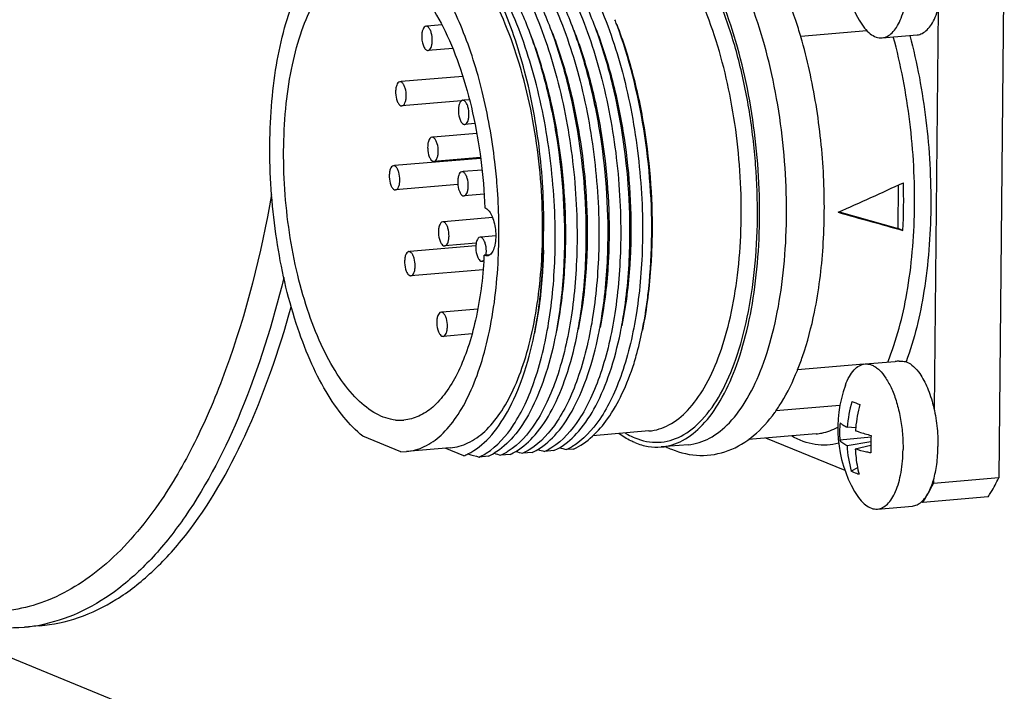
# Model space of a CAD drawing. Header units: millimetres. Extents: x 0 to 420, y 0 to 297.
# Tile 19 of 63: x 163.5 to 169.99, y 70.98 to 75.41. Entities that reach past the tile are written whole.
import ezdxf

# ---------------------------------------------------------------- set-up
doc = ezdxf.new("R2010")
doc.units = ezdxf.units.MM
doc.header["$LTSCALE"] = 23.1
doc.layers.add('COMPONENTS', color=7, linetype='CONTINUOUS')

msp = doc.modelspace()

# ---------------------------------------------------------------- linework, layer by layer
at = {"layer": 'COMPONENTS', "color": 7, "linetype": 'CONTINUOUS'}
for p, q in [((169.99032, 76.00529), (169.95433, 72.38902)), ((169.55369, 75.47927), (169.52744, 72.84167)), ((166.28282, 75.37582), (166.18532, 75.36754)), ((168.64912, 75.29651), (168.64823, 75.29958)), ((169.08515, 75.33673), (168.6485, 75.29964)), ((168.64938, 75.29661), (168.6485, 75.29964)), ((169.18467, 75.29084), (169.41494, 75.3104)), ((166.35425, 75.22131), (166.19147, 75.20748)), ((166.42083, 75.03656), (166.01336, 75.00195)), ((166.41096, 74.87515), (166.01951, 74.84189)), ((166.46482, 74.88261), (166.42708, 74.87941)), ((166.50062, 74.72508), (166.43323, 74.71936)), ((166.51286, 74.66043), (166.22443, 74.63593)), ((166.53836, 74.49615), (165.97127, 74.44798)), ((166.53754, 74.50195), (166.23058, 74.47588)), ((166.54748, 74.41924), (166.4224, 74.40861)), ((166.38778, 74.32278), (165.97742, 74.28792)), ((169.29025, 74.03434), (169.29309, 74.32036)), ((166.561, 74.25981), (166.42855, 74.24856)), ((168.90129, 74.14306), (169.29025, 74.03434)), ((166.61698, 74.10563), (166.29536, 74.0783)), ((169.32215, 74.02125), (169.29025, 74.03434)), ((166.5085, 73.93584), (166.30151, 73.91825)), ((166.63752, 73.98528), (166.54185, 73.97715)), ((166.50657, 73.91839), (166.07241, 73.88151)), ((166.55968, 73.81809), (166.548, 73.8171)), ((166.59898, 73.85968), (166.56242, 73.85657)), ((166.55525, 73.76195), (166.07856, 73.72146)), ((166.51936, 73.50233), (166.28466, 73.48239)), ((167.60348, 73.35843), (167.60425, 73.36222)), ((166.48127, 73.33852), (166.29081, 73.32234)), ((169.07248, 73.14013), (169.27026, 73.15693)), ((169.33882, 73.15547), (169.34227, 73.15441)), ((169.06331, 73.13886), (168.62763, 73.10185)), ((168.90688, 72.86661), (168.48405, 72.83068)), ((167.64744, 72.69817), (167.27882, 72.66685)), ((169.01046, 72.71977), (168.95471, 72.72251)), ((166.01241, 72.56147), (165.76167, 72.66437)), ((168.7507, 72.67949), (168.30321, 72.64148)), ((168.94014, 72.4372), (168.4185, 72.65127)), ((169.11161, 72.6573), (168.90607, 72.63755)), ((166.33778, 72.58691), (166.04994, 72.56246)), ((166.42672, 72.53402), (166.3047, 72.5841)), ((167.02086, 72.56846), (166.96003, 72.56329)), ((167.14991, 72.57942), (167.10395, 72.57552)), ((167.90647, 72.60777), (167.72888, 72.59268)), ((169.11056, 72.62774), (168.9535, 72.60099)), ((169.11021, 72.60271), (169.00762, 72.57878)), ((166.01241, 72.56147), (166.05007, 72.56249)), ((166.5891, 72.53178), (166.52827, 72.52661)), ((166.73302, 72.54401), (166.67219, 72.53884)), ((166.87694, 72.55623), (166.81611, 72.55106)), ((169.02313, 72.45427), (168.98122, 72.43341)), ((169.95433, 72.38902), (169.52257, 72.35234)), ((160.68097, 72.33531), (164.98488, 70.56911)), ((169.52277, 72.37201), (169.52257, 72.35234)), ((169.88442, 72.26355), (169.45267, 72.22687)), ((169.15374, 72.18357), (169.38401, 72.20314)), ((169.44391, 72.23045), (169.44416, 72.23066)), ((169.45267, 72.22687), (169.44391, 72.23047)), ((163.63178, 71.41376), (163.53169, 71.40525))]:
    msp.add_line(p, q, dxfattribs=at)
for centre, radius, start, end in [((169.76091, 75.82152), 0.83709, 160.02343, 209.688145), ((164.78495, 74.38398), 2.83071, 20.556426, 21.262661), ((168.59489, 75.28737), 0.055, 9.570167, 12.892973), ((162.64898, 74.0078), 4.00981, 4.374506, 6.670644), ((165.32972, 74.21793), 3.99727, 357.17969, 1.67993), ((162.8023, 74.01455), 3.85642, 357.768266, 4.448342), ((163.14062, 73.99085), 3.81273, 358.477652, 0.078492), ((163.18643, 73.98282), 3.76693, 358.581511, 0.20157), ((166.43559, 73.88168), 0.14049, 350.077988, 354.845961), ((163.50254, 74.03444), 3.06504, 355.915663, 356.67312), ((164.73805, 73.93727), 2.9234, 350.812915, 350.984104), ((164.9531, 73.89968), 2.70509, 348.656751, 349.774498), ((164.81553, 73.92454), 2.84488, 349.773684, 350.816925), ((165.03136, 73.88421), 2.6253, 348.531335, 348.651829), ((169.32454, 72.53137), 0.62791, 93.675063, 94.958674), ((169.31031, 72.75312), 0.4057, 91.897557, 93.6774), ((169.30554, 73.04878), 0.11184, 67.650369, 72.697774), ((167.02153, 73.74498), 1.73018, 338.027712, 338.178909), ((168.64051, 73.0741), 0.03095, 115.300101, 116.649951), ((169.72998, 72.71426), 0.83709, 160.02343, 209.688145), ((169.83322, 72.65128), 0.88139, 164.039058, 175.365124), ((171.70892, 79.45643), 7.10531, 247.464828, 247.911491), ((170.00124, 72.62616), 0.99519, 165.661613, 174.603123), ((166.00838, 73.05476), 0.28606, 263.835882, 274.795834), ((167.65556, 73.41087), 1.01188, 324.253378, 324.656241), ((169.70692, 72.68707), 0.80239, 175.315003, 179.428287), ((169.97925, 72.62882), 0.97305, 174.63676, 175.787264), ((169.70513, 72.68711), 0.80059, 179.4298, 183.549228), ((170.34665, 72.59823), 1.23646, 176.742451, 179.423505), ((166.7163, 72.90867), 0.38732, 294.502171, 300.73399), ((168.08419, 76.73575), 4.32124, 254.290796, 254.921171), ((166.86022, 72.9209), 0.38732, 294.502124, 300.732659), ((168.22809, 76.74792), 4.32119, 254.290672, 254.921174), ((166.94361, 72.92737), 0.38666, 294.498544, 300.556776), ((168.02953, 73.14248), 0.61082, 243.691385, 247.667059), ((169.77154, 72.65025), 0.81953, 183.446371, 195.342604), ((170.30516, 72.59851), 1.19496, 179.799082, 182.162169), ((170.32604, 72.59857), 1.21584, 179.429676, 179.805041), ((166.2813, 72.89007), 0.3846, 292.216672, 296.824367), ((167.58753, 76.46384), 4.07723, 253.870099, 254.941921), ((166.42847, 72.88421), 0.38731, 294.502768, 300.752582), ((167.79655, 76.71203), 4.322, 254.292516, 254.921134), ((166.57239, 72.89644), 0.38732, 294.50217, 300.733737), ((167.94027, 76.72351), 4.32123, 254.290768, 254.921172), ((167.89286, 73.17576), 1.82592, 331.019136, 333.194563), ((168.06301, 73.08098), 1.63115, 328.42454, 330.769874), ((167.97997, 73.12813), 1.72664, 330.750036, 331.001213), ((169.34526, 72.34371), 0.1502, 311.177757, 312.508657), ((163.44346, 72.44242), 1.04091, 274.862068, 280.373567), ((163.44152, 72.45323), 1.05189, 280.371791, 282.26765)]:
    msp.add_arc(centre, radius, start, end, dxfattribs=at)
for major_axis, ratio, start_param, end_param in [((5.04147, 2.1764), 0.1138615, -1.4599906, -1.3729241), ((5.01202, -1.41846), 0.019175, -1.4043082, -1.3172417)]:
    msp.add_ellipse((168.09123, 74.47009), major_axis=major_axis, ratio=ratio, start_param=start_param, end_param=end_param, dxfattribs=at)
for points, knots in [([(167.72888, 72.59268), (167.77774, 72.59684), (167.88054, 72.62973), (168.01364, 72.73996), (168.12887, 72.90316), (168.22506, 73.11442), (168.30007, 73.36769), (168.35163, 73.65529), (168.37806, 73.96808), (168.37843, 74.40638), (168.32782, 74.84476), (168.22702, 75.26167), (168.13131, 75.54266), (168.01769, 75.78739), (167.88948, 75.98837), (167.75048, 76.1397), (167.64392, 76.20912), (167.59108, 76.23081)], [0, 0, 0, 0, 0.0357346, 0.0761006, 0.1239299, 0.1801854, 0.2445646, 0.3159662, 0.3927722, 0.4730326, 0.6351556, 0.7127711, 0.7853302, 0.8511395, 0.9089826, 0.9583756, 1, 1, 1, 1]), ([(167.90647, 72.60777), (167.95532, 72.61192), (168.05813, 72.64482), (168.19123, 72.75505), (168.30646, 72.91824), (168.40265, 73.1295), (168.47766, 73.38278), (168.52922, 73.67037), (168.55565, 73.98316), (168.55602, 74.42146), (168.50541, 74.85984), (168.40462, 75.27675), (168.3089, 75.55774), (168.19528, 75.80248), (168.06707, 76.00346), (167.92808, 76.15479), (167.82151, 76.22421), (167.76868, 76.24589)], [0, 0, 0, 0, 0.0357343, 0.0761001, 0.1239291, 0.1801846, 0.2445639, 0.3159653, 0.3927711, 0.4730316, 0.6351549, 0.7127707, 0.7853298, 0.851139, 0.9089824, 0.9583755, 1, 1, 1, 1]), ([(167.55548, 72.65274), (167.60394, 72.63285), (167.70956, 72.6106), (167.87105, 72.65679), (168.01218, 72.77436), (168.13206, 72.95103), (168.23014, 73.18111), (168.30373, 73.45703), (168.35027, 73.76915), (168.36795, 74.10598), (168.35605, 74.45493), (168.31498, 74.80282), (168.24632, 75.13652), (168.15268, 75.44353), (168.03767, 75.71252), (167.90523, 75.93392), (167.75998, 76.10034), (167.64688, 76.17639), (167.59077, 76.19942)], [0, 0, 0, 0, 0.037259, 0.0738792, 0.1154351, 0.1653027, 0.2245059, 0.2925252, 0.3678969, 0.4485646, 0.5321106, 0.6159376, 0.6974311, 0.774121, 0.843857, 0.9050243, 0.9568612, 1, 1, 1, 1]), ([(167.64744, 72.69817), (167.69332, 72.70207), (167.78986, 72.73296), (167.91486, 72.83648), (168.02308, 72.98974), (168.11342, 73.18814), (168.18386, 73.426), (168.23228, 73.69609), (168.2571, 73.98983), (168.25747, 74.40153), (168.19901, 74.90575), (168.06737, 75.37781), (167.91869, 75.69842), (167.79826, 75.88716), (167.66773, 76.02928), (167.56765, 76.09448), (167.51803, 76.11484)], [0, 0, 0, 0, 0.03574, 0.0761124, 0.123949, 0.1802136, 0.2446032, 0.316016, 0.3928341, 0.4731075, 0.6352569, 0.7852953, 0.8511151, 0.9089678, 0.9583688, 1, 1, 1, 1]), ([(165.76167, 72.66437), (165.71552, 72.7009), (165.626, 72.79312), (165.51055, 72.96357), (165.40642, 73.17196), (165.28287, 73.50318), (165.17871, 73.96652), (165.14145, 74.44954), (165.15524, 74.83435), (165.18714, 75.1043), (165.23966, 75.35042), (165.31131, 75.56578), (165.4002, 75.74458), (165.50466, 75.88223), (165.62366, 75.97479), (165.71408, 76.00235), (165.75727, 76.00604)], [0, 0, 0, 0, 0.0474658, 0.1027289, 0.165512, 0.2348741, 0.3874226, 0.5467079, 0.6241647, 0.6976818, 0.7656509, 0.8267819, 0.880262, 0.926004, 0.9650409, 1, 1, 1, 1]), ([(166.63164, 74.47359), (166.61342, 74.62936), (166.561, 74.92701), (166.43346, 75.33485), (166.26885, 75.66607), (166.12376, 75.84233), (166.04567, 75.90414)], [0, 0, 0, 0, 0.2985426, 0.5737373, 0.8104221, 1, 1, 1, 1]), ([(166.94363, 73.88883), (166.95193, 74.09822), (166.93344, 74.51354), (166.83437, 75.01357), (166.70864, 75.37509), (166.6002, 75.60323), (166.4785, 75.78927), (166.38295, 75.88946), (166.33351, 75.92859)], [0, 0, 0, 0, 0.2875243, 0.5678136, 0.6959813, 0.8119086, 0.9134898, 1, 1, 1, 1]), ([(166.9912, 75.37384), (166.95361, 75.47045), (166.87332, 75.64758), (166.76779, 75.81174), (166.71104, 75.88198)], [0, 0, 0, 0, 0.5344476, 1, 1, 1, 1]), ([(166.79413, 75.88904), (166.83654, 75.83655), (166.9173, 75.71792), (167.06155, 75.43881), (167.20154, 75.02609), (167.30118, 74.48683), (167.32064, 74.10962), (167.31692, 73.92054)], [0, 0, 0, 0, 0.0977993, 0.2071897, 0.4546173, 0.7259149, 1, 1, 1, 1]), ([(167.13512, 75.38606), (167.09752, 75.48267), (167.01723, 75.65981), (166.91171, 75.82396), (166.85495, 75.8942)], [0, 0, 0, 0, 0.5344456, 1, 1, 1, 1]), ([(166.93805, 75.90126), (166.98046, 75.84878), (167.06122, 75.73014), (167.20547, 75.45103), (167.34546, 75.03831), (167.4451, 74.49905), (167.46456, 74.12184), (167.46084, 73.93276)], [0, 0, 0, 0, 0.0977993, 0.2071898, 0.4546154, 0.7259149, 1, 1, 1, 1]), ([(167.27904, 75.39829), (167.24144, 75.4949), (167.16115, 75.67203), (167.05563, 75.83619), (166.99887, 75.90643)], [0, 0, 0, 0, 0.5344454, 1, 1, 1, 1]), ([(167.08196, 75.91349), (167.12437, 75.861), (167.20514, 75.74237), (167.34938, 75.46326), (167.48938, 75.05054), (167.58902, 74.51128), (167.60848, 74.13407), (167.60476, 73.94499)], [0, 0, 0, 0, 0.0977999, 0.207191, 0.4546149, 0.7259112, 1, 1, 1, 1]), ([(166.95334, 73.99607), (166.95723, 74.17849), (166.93918, 74.541), (166.84467, 75.05747), (166.71206, 75.45061), (166.57587, 75.71512), (166.49986, 75.82717), (166.45999, 75.87669)], [0, 0, 0, 0, 0.2770327, 0.549024, 0.7952046, 0.9034781, 1, 1, 1, 1]), ([(167.02909, 73.89608), (167.03281, 74.08516), (167.01334, 74.46237), (166.91371, 75.00164), (166.77371, 75.41435), (166.62946, 75.69346), (166.5487, 75.8121), (166.50629, 75.86458)], [0, 0, 0, 0, 0.2740865, 0.5453845, 0.7928087, 0.9022001, 1, 1, 1, 1]), ([(166.56712, 75.86975), (166.62387, 75.79951), (166.7294, 75.63535), (166.80969, 75.45822), (166.84729, 75.36161)], [0, 0, 0, 0, 0.4655568, 1, 1, 1, 1]), ([(166.65021, 75.87681), (166.69262, 75.82432), (166.77338, 75.70569), (166.91763, 75.42658), (167.05763, 75.01386), (167.15726, 74.4746), (167.17673, 74.09739), (167.17301, 73.90831)], [0, 0, 0, 0, 0.0978008, 0.2071924, 0.4546156, 0.7259134, 1, 1, 1, 1]), ([(165.97766, 72.77036), (165.93351, 72.77511), (165.83958, 72.80812), (165.71419, 72.90879), (165.59732, 73.0566), (165.49182, 73.24713), (165.40075, 73.47418), (165.30085, 73.82275), (165.246, 74.19701), (165.23593, 74.57639), (165.25204, 74.85121), (165.2911, 75.10577), (165.35171, 75.33121), (165.43181, 75.52002), (165.52941, 75.66628), (165.64342, 75.7655), (165.73273, 75.79521), (165.775, 75.7988)], [0, 0, 0, 0, 0.0381549, 0.0830262, 0.1366074, 0.1990939, 0.2695568, 0.346363, 0.5102761, 0.5927268, 0.6722143, 0.7464896, 0.8136423, 0.8723079, 0.9219815, 0.9635459, 1, 1, 1, 1]), ([(165.775, 75.7988), (165.79797, 75.80075), (165.84566, 75.79886), (165.94435, 75.77077), (166.06722, 75.68736), (166.19701, 75.53321), (166.31394, 75.32714), (166.41336, 75.07696), (166.49133, 74.79286), (166.54438, 74.48692), (166.56166, 74.27631), (166.56553, 74.17)], [0, 0, 0, 0, 0.0355871, 0.0728324, 0.1571364, 0.2597449, 0.3818109, 0.5213102, 0.6743252, 0.8357792, 1, 1, 1, 1]), ([(168.64823, 75.29958), (168.63803, 75.33469), (168.59685, 75.46831), (168.5468, 75.59932), (168.50371, 75.69317)], [0, 0, 0, 0, 0.2614249, 1, 1, 1, 1]), ([(169.18467, 75.29084), (169.19644, 75.29184), (169.22105, 75.29922), (169.25359, 75.32402), (169.28228, 75.36098), (169.30683, 75.40903), (169.3268, 75.46699), (169.34736, 75.55875), (169.35321, 75.63241), (169.35372, 75.68307)], [0, 0, 0, 0, 0.0776539, 0.164077, 0.2649902, 0.3827435, 0.517273, 0.6669449, 1, 1, 1, 1]), ([(169.41493, 75.3104), (169.4267, 75.3114), (169.45131, 75.31878), (169.48386, 75.34358), (169.51255, 75.38053), (169.53709, 75.42858), (169.55707, 75.48655), (169.57763, 75.57831), (169.58348, 75.65197), (169.58399, 75.70263)], [0, 0, 0, 0, 0.0776537, 0.1640757, 0.2649876, 0.38274, 0.5172695, 0.666942, 1, 1, 1, 1]), ([(166.17785, 75.36689), (166.16911, 75.36611), (166.15768, 75.3507), (166.15185, 75.32885), (166.15015, 75.31403), (166.14986, 75.30611)], [0, 0, 0, 0, 0.3747342, 0.6615024, 1, 1, 1, 1]), ([(166.19155, 75.2075), (166.20073, 75.20832), (166.21243, 75.22506), (166.21808, 75.2482), (166.22106, 75.28147), (166.21671, 75.31515), (166.20569, 75.34438), (166.19797, 75.356), (166.19359, 75.36017)], [0, 0, 0, 0, 0.1650034, 0.2925427, 0.4423031, 0.7554227, 0.8916675, 1, 1, 1, 1]), ([(166.84729, 75.36161), (166.88976, 75.25247), (166.96354, 75.02156), (167.06656, 74.53604), (167.09491, 74.15546), (167.08992, 73.90138)], [0, 0, 0, 0, 0.2361534, 0.4875578, 1, 1, 1, 1]), ([(167.23383, 73.91348), (167.23883, 74.16758), (167.21049, 74.54819), (167.10746, 75.03375), (167.03368, 75.26469), (166.9912, 75.37384)], [0, 0, 0, 0, 0.5124362, 0.7638419, 1, 1, 1, 1]), ([(167.37775, 73.9257), (167.38275, 74.1798), (167.35441, 74.56042), (167.25138, 75.04598), (167.1776, 75.27692), (167.13512, 75.38606)], [0, 0, 0, 0, 0.5124361, 0.7638437, 1, 1, 1, 1]), ([(167.52167, 73.93793), (167.52667, 74.19203), (167.49833, 74.57265), (167.3953, 75.05821), (167.32152, 75.28914), (167.27904, 75.39829)], [0, 0, 0, 0, 0.5124425, 0.7638461, 1, 1, 1, 1]), ([(167.66559, 73.95021), (167.67046, 74.19776), (167.63521, 74.6831), (167.51845, 75.15653), (167.43541, 75.37792)], [0, 0, 0, 0, 0.5115183, 1, 1, 1, 1]), ([(167.43566, 75.37788), (167.47681, 75.27215), (167.54807, 75.04755), (167.64705, 74.57281), (167.67306, 74.19988), (167.66733, 73.95042)], [0, 0, 0, 0, 0.2341691, 0.484998, 1, 1, 1, 1]), ([(169.0337, 75.40693), (169.04405, 75.38878), (169.06539, 75.35637), (169.10293, 75.31767), (169.14292, 75.29396), (169.1716, 75.28973), (169.18467, 75.29084)], [0, 0, 0, 0, 0.3136141, 0.5796483, 0.8031336, 1, 1, 1, 1]), ([(166.14986, 75.30611), (166.1491, 75.28515), (166.15298, 75.25487), (166.16753, 75.22234), (166.17826, 75.21105), (166.18392, 75.20873)], [0, 0, 0, 0, 0.5886858, 0.8284404, 1, 1, 1, 1]), ([(166.86435, 75.31776), (166.90557, 75.21186), (166.97699, 74.98773), (167.07597, 74.51686), (167.10224, 74.14786), (167.09613, 73.9018)], [0, 0, 0, 0, 0.236369, 0.4880213, 1, 1, 1, 1]), ([(167.00827, 75.32998), (167.04949, 75.22409), (167.12091, 74.99995), (167.21989, 74.52909), (167.24616, 74.16008), (167.24005, 73.91402)], [0, 0, 0, 0, 0.236369, 0.4880213, 1, 1, 1, 1]), ([(167.15219, 75.34221), (167.19341, 75.23631), (167.26483, 75.01218), (167.3638, 74.54132), (167.39008, 74.17231), (167.38397, 73.92625)], [0, 0, 0, 0, 0.236369, 0.4880213, 1, 1, 1, 1]), ([(167.29611, 75.35443), (167.33733, 75.24854), (167.40874, 75.0244), (167.50772, 74.55354), (167.53399, 74.18453), (167.52788, 73.93848)], [0, 0, 0, 0, 0.236369, 0.4880213, 1, 1, 1, 1]), ([(168.73882, 73.48199), (168.76776, 73.62356), (168.80503, 73.92231), (168.80732, 74.38143), (168.75862, 74.84593), (168.69184, 75.15023), (168.64938, 75.29661)], [0, 0, 0, 0, 0.2366248, 0.4912763, 0.7504074, 1, 1, 1, 1]), ([(169.22158, 73.15231), (169.28122, 73.29802), (169.36653, 73.63077), (169.41159, 74.16544), (169.38073, 74.73412), (169.30864, 75.11373), (169.2584, 75.29724)], [0, 0, 0, 0, 0.2170855, 0.4693818, 0.7376655, 1, 1, 1, 1]), ([(169.36754, 75.30649), (169.41604, 75.12309), (169.48627, 74.74481), (169.51808, 74.1776), (169.47739, 73.64086), (169.39786, 73.30439), (169.34227, 73.15441)], [0, 0, 0, 0, 0.2611046, 0.5276645, 0.7798408, 1, 1, 1, 1]), ([(166.00589, 75.0013), (165.99567, 75.00039), (165.98345, 74.98041), (165.97837, 74.95439), (165.97682, 74.91792), (165.98324, 74.88252), (165.99734, 74.85451), (166.00698, 74.84518), (166.01196, 74.84314)], [0, 0, 0, 0, 0.1740521, 0.3111874, 0.4698359, 0.7841373, 0.9087688, 1, 1, 1, 1]), ([(166.01959, 74.84191), (166.02877, 74.84273), (166.04048, 74.85947), (166.04612, 74.88261), (166.0491, 74.91588), (166.04476, 74.94956), (166.03373, 74.97879), (166.02602, 74.99041), (166.02163, 74.99458)], [0, 0, 0, 0, 0.1650034, 0.2925427, 0.4423031, 0.7554227, 0.8916675, 1, 1, 1, 1]), ([(166.41961, 74.87877), (166.40939, 74.87785), (166.39716, 74.85787), (166.39209, 74.83185), (166.39054, 74.79539), (166.39696, 74.75998), (166.41106, 74.73197), (166.4207, 74.72264), (166.42568, 74.7206)], [0, 0, 0, 0, 0.1740521, 0.3111874, 0.4698359, 0.7841373, 0.9087688, 1, 1, 1, 1]), ([(166.43331, 74.71937), (166.44249, 74.72019), (166.4542, 74.73693), (166.45984, 74.76007), (166.46282, 74.79335), (166.45847, 74.82703), (166.44745, 74.85625), (166.43973, 74.86787), (166.43535, 74.87204)], [0, 0, 0, 0, 0.1650034, 0.2925427, 0.4423031, 0.7554227, 0.8916675, 1, 1, 1, 1]), ([(166.21696, 74.63529), (166.20673, 74.63437), (166.19451, 74.6144), (166.18943, 74.58837), (166.18788, 74.55191), (166.1943, 74.51651), (166.20841, 74.48849), (166.21805, 74.47917), (166.22303, 74.47712)], [0, 0, 0, 0, 0.1740521, 0.3111874, 0.4698359, 0.7841373, 0.9087688, 1, 1, 1, 1]), ([(166.23066, 74.47589), (166.23984, 74.47671), (166.25154, 74.49345), (166.25718, 74.51659), (166.26017, 74.54987), (166.25582, 74.58355), (166.24479, 74.61277), (166.23708, 74.62439), (166.2327, 74.62856)], [0, 0, 0, 0, 0.1650034, 0.2925427, 0.4423031, 0.7554227, 0.8916675, 1, 1, 1, 1]), ([(165.9638, 74.44734), (165.95358, 74.44642), (165.94135, 74.42644), (165.93628, 74.40042), (165.93473, 74.36395), (165.94114, 74.32855), (165.95525, 74.30054), (165.96489, 74.29121), (165.96987, 74.28917)], [0, 0, 0, 0, 0.1740521, 0.3111874, 0.4698359, 0.7841373, 0.9087688, 1, 1, 1, 1]), ([(165.9775, 74.28794), (165.98668, 74.28876), (165.99838, 74.3055), (166.00403, 74.32864), (166.00701, 74.36192), (166.00266, 74.39559), (165.99164, 74.42482), (165.98392, 74.43644), (165.97954, 74.44061)], [0, 0, 0, 0, 0.1650034, 0.2925427, 0.4423031, 0.7554227, 0.8916675, 1, 1, 1, 1]), ([(166.41493, 74.40797), (166.4047, 74.40706), (166.39248, 74.38708), (166.3874, 74.36105), (166.38585, 74.32459), (166.39227, 74.28919), (166.40638, 74.26117), (166.41602, 74.25185), (166.421, 74.2498)], [0, 0, 0, 0, 0.1740521, 0.3111874, 0.4698359, 0.7841373, 0.9087688, 1, 1, 1, 1]), ([(166.42863, 74.24857), (166.4378, 74.24939), (166.44951, 74.26613), (166.45515, 74.28927), (166.45814, 74.32255), (166.45379, 74.35623), (166.44276, 74.38545), (166.43505, 74.39707), (166.43066, 74.40124)], [0, 0, 0, 0, 0.1650034, 0.2925427, 0.4423031, 0.7554227, 0.8916675, 1, 1, 1, 1]), ([(165.16028, 74.25734), (165.09022, 73.86497), (164.95187, 73.30535), (164.66956, 72.63326), (164.50462, 72.34674), (164.41613, 72.21902)], [0, 0, 0, 0, 0.5476273, 0.7865165, 1, 1, 1, 1]), ([(166.56553, 74.17), (166.57454, 74.16737), (166.59288, 74.1529), (166.61237, 74.12022), (166.62769, 74.07642), (166.63949, 74.00978), (166.6383, 73.94274), (166.62122, 73.88675), (166.60719, 73.86598), (166.59898, 73.85967)], [0, 0, 0, 0, 0.0824098, 0.1941312, 0.3326222, 0.487309, 0.7882077, 0.9090241, 1, 1, 1, 1]), ([(166.28789, 74.07766), (166.27767, 74.07675), (166.26544, 74.05677), (166.26037, 74.03074), (166.25882, 73.99428), (166.26523, 73.95888), (166.27934, 73.93087), (166.28898, 73.92154), (166.29396, 73.9195)], [0, 0, 0, 0, 0.1740521, 0.3111874, 0.4698359, 0.7841373, 0.9087688, 1, 1, 1, 1]), ([(166.30159, 73.91826), (166.31077, 73.91909), (166.32247, 73.93583), (166.32812, 73.95896), (166.3311, 73.99224), (166.32675, 74.02592), (166.31573, 74.05515), (166.30801, 74.06676), (166.30363, 74.07094)], [0, 0, 0, 0, 0.1650034, 0.2925427, 0.4423031, 0.7554227, 0.8916675, 1, 1, 1, 1]), ([(166.53438, 73.97651), (166.52416, 73.97559), (166.51193, 73.95562), (166.50686, 73.92959), (166.50531, 73.89313), (166.51173, 73.85773), (166.52583, 73.82971), (166.53547, 73.82039), (166.54045, 73.81834)], [0, 0, 0, 0, 0.1740521, 0.3111874, 0.4698359, 0.7841373, 0.9087688, 1, 1, 1, 1]), ([(166.57551, 73.86906), (166.5773, 73.88864), (166.575, 73.91778), (166.56368, 73.95135), (166.55513, 73.96502), (166.55012, 73.96978)], [0, 0, 0, 0, 0.5555783, 0.8046862, 1, 1, 1, 1]), ([(167.46084, 73.93276), (167.45781, 73.77872), (167.43517, 73.48908), (167.35897, 73.14711), (167.26849, 72.91641), (167.17449, 72.74327), (167.08002, 72.63487), (167.00738, 72.58896)], [0, 0, 0, 0, 0.3163506, 0.594809, 0.7158583, 0.8235612, 1, 1, 1, 1]), ([(167.60476, 73.94499), (167.60169, 73.78887), (167.57854, 73.49567), (167.50041, 73.14997), (167.4075, 72.91791), (167.31133, 72.74517), (167.21428, 72.63806), (167.14019, 72.5944)], [0, 0, 0, 0, 0.317854, 0.5968505, 0.7177159, 0.8249475, 1, 1, 1, 1]), ([(167.45956, 73.34621), (167.46897, 73.39222), (167.50346, 73.58774), (167.51869, 73.78644), (167.52167, 73.93793)], [0, 0, 0, 0, 0.2366173, 1, 1, 1, 1]), ([(167.52788, 73.93848), (167.52669, 73.89048), (167.51856, 73.70744), (167.49607, 73.52481), (167.46899, 73.39232)], [0, 0, 0, 0, 0.261992, 1, 1, 1, 1]), ([(167.66733, 73.95042), (167.66614, 73.8989), (167.65766, 73.70177), (167.63346, 73.50508), (167.60426, 73.36224)], [0, 0, 0, 0, 0.2611383, 1, 1, 1, 1]), ([(167.62533, 73.47915), (167.63127, 73.5166), (167.65295, 73.67279), (167.66323, 73.83049), (167.66559, 73.95021)], [0, 0, 0, 0, 0.2405197, 1, 1, 1, 1]), ([(166.06494, 73.88087), (166.05471, 73.87995), (166.04249, 73.85997), (166.03741, 73.83395), (166.03587, 73.79749), (166.04228, 73.76208), (166.05639, 73.73407), (166.06603, 73.72475), (166.07101, 73.7227)], [0, 0, 0, 0, 0.1740521, 0.3111874, 0.4698359, 0.7841373, 0.9087688, 1, 1, 1, 1]), ([(166.07864, 73.72147), (166.08782, 73.72229), (166.09952, 73.73903), (166.10516, 73.76217), (166.10815, 73.79545), (166.1038, 73.82913), (166.09277, 73.85835), (166.08506, 73.86997), (166.08068, 73.87414)], [0, 0, 0, 0, 0.1650034, 0.2925427, 0.4423031, 0.7554227, 0.8916675, 1, 1, 1, 1]), ([(166.33791, 72.58692), (166.37818, 72.59037), (166.46204, 72.61455), (166.57428, 72.69579), (166.67423, 72.81722), (166.76095, 72.97551), (166.83309, 73.16707), (166.91049, 73.47238), (166.9369, 73.71873), (166.94363, 73.88883)], [0, 0, 0, 0, 0.0791037, 0.1663677, 0.2673317, 0.3844868, 0.5180818, 0.6668657, 1, 1, 1, 1]), ([(166.57563, 72.55229), (166.64827, 72.5982), (166.74273, 72.70659), (166.83674, 72.87974), (166.92721, 73.11044), (167.00341, 73.4524), (167.02606, 73.74205), (167.02909, 73.89608)], [0, 0, 0, 0, 0.1764394, 0.2841426, 0.4051921, 0.6836514, 1, 1, 1, 1]), ([(167.17301, 73.90831), (167.16997, 73.75427), (167.14733, 73.46462), (167.07112, 73.12263), (166.98064, 72.89193), (166.88663, 72.71879), (166.79215, 72.6104), (166.71951, 72.56449)], [0, 0, 0, 0, 0.3163515, 0.5948143, 0.7158637, 0.8235644, 1, 1, 1, 1]), ([(167.31692, 73.92054), (167.31389, 73.76651), (167.29125, 73.47686), (167.21505, 73.13489), (167.12458, 72.90419), (167.03057, 72.73105), (166.9361, 72.62265), (166.86347, 72.57674)], [0, 0, 0, 0, 0.3163454, 0.5948068, 0.7158589, 0.8235628, 1, 1, 1, 1]), ([(166.89119, 73.33304), (166.90009, 73.37655), (166.93281, 73.56046), (166.94821, 73.74728), (166.952, 73.88956)], [0, 0, 0, 0, 0.2378281, 1, 1, 1, 1]), ([(166.95221, 73.88957), (166.95102, 73.84157), (166.94289, 73.65853), (166.92039, 73.47589), (166.89331, 73.34341)], [0, 0, 0, 0, 0.2620462, 1, 1, 1, 1]), ([(167.08992, 73.90138), (167.08889, 73.84935), (167.081, 73.65101), (167.05714, 73.45303), (167.0278, 73.30953)], [0, 0, 0, 0, 0.2621488, 1, 1, 1, 1]), ([(167.09613, 73.9018), (167.09494, 73.85381), (167.0868, 73.67076), (167.06432, 73.48813), (167.03723, 73.35564)], [0, 0, 0, 0, 0.261992, 1, 1, 1, 1]), ([(167.17172, 73.32175), (167.18113, 73.36777), (167.21562, 73.56329), (167.23085, 73.76199), (167.23383, 73.91348)], [0, 0, 0, 0, 0.2366164, 1, 1, 1, 1]), ([(167.24005, 73.91402), (167.23886, 73.86603), (167.23072, 73.68299), (167.20823, 73.50035), (167.18115, 73.36786)], [0, 0, 0, 0, 0.261992, 1, 1, 1, 1]), ([(167.31564, 73.33398), (167.32505, 73.37999), (167.35954, 73.57551), (167.37477, 73.77421), (167.37775, 73.9257)], [0, 0, 0, 0, 0.2366146, 1, 1, 1, 1]), ([(167.38397, 73.92625), (167.38277, 73.87826), (167.37464, 73.69521), (167.35215, 73.51258), (167.32507, 73.38009)], [0, 0, 0, 0, 0.261992, 1, 1, 1, 1]), ([(166.5598, 73.81614), (166.54992, 73.67785), (166.52245, 73.47831), (166.45202, 73.23235), (166.38874, 73.07901), (166.31423, 72.95274), (166.22949, 72.85612), (166.13533, 72.79173), (166.06581, 72.77255), (166.03229, 72.76971)], [0, 0, 0, 0, 0.3327454, 0.4805442, 0.6131939, 0.729822, 0.8309726, 0.9192632, 1, 1, 1, 1]), ([(166.05007, 72.56247), (166.09034, 72.56591), (166.1742, 72.5901), (166.28644, 72.67134), (166.38639, 72.79277), (166.47311, 72.95105), (166.54525, 73.14262), (166.62265, 73.44792), (166.64906, 73.69428), (166.6558, 73.86437)], [0, 0, 0, 0, 0.0791037, 0.1663677, 0.2673317, 0.3844868, 0.5180818, 0.6668657, 1, 1, 1, 1]), ([(166.54808, 73.81711), (166.5514, 73.81741), (166.5559, 73.81956), (166.55923, 73.82276), (166.5601, 73.82371)], [0, 0, 0, 0, 0.7211773, 1, 1, 1, 1]), ([(166.5812, 73.85235), (166.57647, 73.85195), (166.56981, 73.85307), (166.56394, 73.85577), (166.56242, 73.85657)], [0, 0, 0, 0, 0.733755, 1, 1, 1, 1]), ([(166.59898, 73.85967), (166.59762, 73.85862), (166.59229, 73.85497), (166.58592, 73.85275), (166.5812, 73.85235)], [0, 0, 0, 0, 0.2666761, 1, 1, 1, 1]), ([(165.24092, 73.70965), (165.16769, 73.40992), (164.9987, 72.86312), (164.687, 72.24814), (164.39194, 71.87051), (164.16489, 71.65787), (163.92348, 71.50504), (163.75066, 71.44397), (163.66502, 71.42535)], [0, 0, 0, 0, 0.3188892, 0.5895156, 0.7066522, 0.8126431, 0.9094264, 1, 1, 1, 1]), ([(163.63175, 71.41375), (163.71851, 71.42112), (163.89505, 71.45922), (164.14632, 71.58224), (164.38381, 71.76822), (164.69449, 72.11319), (165.0268, 72.6981), (165.20884, 73.22624), (165.28908, 73.51797)], [0, 0, 0, 0, 0.0923006, 0.189108, 0.2941656, 0.4100896, 0.6792821, 1, 1, 1, 1]), ([(166.27719, 73.48175), (166.26697, 73.48084), (166.25475, 73.46086), (166.24967, 73.43483), (166.24812, 73.39837), (166.25454, 73.36297), (166.26864, 73.33496), (166.27828, 73.32563), (166.28326, 73.32359)], [0, 0, 0, 0, 0.1740521, 0.3111874, 0.4698359, 0.7841373, 0.9087688, 1, 1, 1, 1]), ([(168.62773, 73.10185), (168.63937, 73.13091), (168.68515, 73.25488), (168.71862, 73.38321), (168.73882, 73.48198)], [0, 0, 0, 0, 0.2369245, 1, 1, 1, 1]), ([(166.29089, 73.32235), (166.30007, 73.32317), (166.31178, 73.33991), (166.31742, 73.36305), (166.3204, 73.39633), (166.31606, 73.43001), (166.30503, 73.45924), (166.29732, 73.47085), (166.29293, 73.47502)], [0, 0, 0, 0, 0.1650034, 0.2925427, 0.4423031, 0.7554227, 0.8916675, 1, 1, 1, 1]), ([(167.05816, 72.58797), (167.1062, 72.61647), (167.19904, 72.70079), (167.30864, 72.8721), (167.3988, 73.09228), (167.44138, 73.2573), (167.45956, 73.34621)], [0, 0, 0, 0, 0.1907856, 0.419556, 0.6900736, 1, 1, 1, 1]), ([(167.54918, 73.14387), (167.55441, 73.16087), (167.57516, 73.23169), (167.59226, 73.30357), (167.60348, 73.35843)], [0, 0, 0, 0, 0.2411262, 1, 1, 1, 1]), ([(166.45486, 72.54686), (166.50693, 72.57316), (166.60877, 72.65656), (166.7285, 72.83346), (166.82639, 73.06452), (166.87194, 73.23885), (166.89119, 73.33304)], [0, 0, 0, 0, 0.1893356, 0.4169742, 0.6879779, 1, 1, 1, 1]), ([(167.0278, 73.30953), (167.00963, 73.22063), (166.96706, 73.05565), (166.87692, 72.83551), (166.76735, 72.66421), (166.67455, 72.57988), (166.62651, 72.55136)], [0, 0, 0, 0, 0.3099071, 0.5804165, 0.8091946, 1, 1, 1, 1]), ([(166.77033, 72.56352), (166.81837, 72.59203), (166.9112, 72.67635), (167.0208, 72.84765), (167.11096, 73.06783), (167.15355, 73.23284), (167.17172, 73.32175)], [0, 0, 0, 0, 0.1907855, 0.4195569, 0.6900754, 1, 1, 1, 1]), ([(166.91425, 72.57575), (166.96229, 72.60425), (167.05512, 72.68858), (167.16472, 72.85988), (167.25488, 73.08006), (167.29747, 73.24507), (167.31564, 73.33398)], [0, 0, 0, 0, 0.1907897, 0.4195634, 0.6900786, 1, 1, 1, 1]), ([(169.31468, 73.1586), (169.31697, 73.15852), (169.32507, 73.15805), (169.33319, 73.15699), (169.33882, 73.15547)], [0, 0, 0, 0, 0.281418, 1, 1, 1, 1]), ([(169.34807, 73.15221), (169.36405, 73.14565), (169.39624, 73.12335), (169.42088, 73.09369), (169.43296, 73.0765)], [0, 0, 0, 0, 0.451253, 1, 1, 1, 1]), ([(167.14991, 72.57942), (167.2416, 72.62006), (167.36351, 72.74364), (167.47796, 72.94843), (167.52693, 73.07528), (167.54918, 73.14387)], [0, 0, 0, 0, 0.4259192, 0.6937984, 1, 1, 1, 1]), ([(168.48095, 72.82552), (168.49507, 72.84542), (168.55158, 72.93153), (168.59665, 73.0248), (168.62603, 73.09762)], [0, 0, 0, 0, 0.2371225, 1, 1, 1, 1]), ([(168.94326, 73.00024), (168.9504, 73.01987), (168.96597, 73.05541), (168.99645, 73.09989), (169.03186, 73.13002), (169.05942, 73.13902), (169.07248, 73.14013)], [0, 0, 0, 0, 0.3136141, 0.5796471, 0.8031327, 1, 1, 1, 1]), ([(169.07248, 73.14013), (169.0802, 73.14078), (169.09627, 73.14001), (169.12015, 73.13265), (169.14372, 73.11938), (169.17604, 73.09278), (169.21358, 73.04489), (169.25147, 72.9723), (169.28285, 72.88483), (169.30617, 72.78664), (169.32029, 72.68242), (169.32315, 72.61133), (169.32279, 72.57581)], [0, 0, 0, 0, 0.0349856, 0.0718013, 0.1119479, 0.156447, 0.2602391, 0.3841281, 0.5253261, 0.6790678, 0.8394377, 1, 1, 1, 1]), ([(169.43296, 73.0765), (169.45319, 73.04767), (169.4885, 72.97895), (169.52548, 72.86274), (169.54858, 72.73219), (169.55352, 72.64118), (169.55306, 72.59537)], [0, 0, 0, 0, 0.2103337, 0.4572703, 0.7263744, 1, 1, 1, 1]), ([(167.79743, 72.57748), (167.85632, 72.55331), (167.9833, 72.52424), (168.17678, 72.55807), (168.34732, 72.66298), (168.43667, 72.76395), (168.47682, 72.81973)], [0, 0, 0, 0, 0.2447203, 0.4876573, 0.7358021, 1, 1, 1, 1]), ([(168.7507, 72.67949), (168.76283, 72.68052), (168.81211, 72.68736), (168.85965, 72.70508), (168.89268, 72.72286)], [0, 0, 0, 0, 0.2450888, 1, 1, 1, 1]), ([(168.90722, 72.75261), (168.91303, 72.74695), (168.92843, 72.73588), (168.94507, 72.72712), (168.95471, 72.72251)], [0, 0, 0, 0, 0.4315061, 1, 1, 1, 1]), ([(169.00883, 72.7003), (169.01647, 72.69754), (169.05057, 72.68581), (169.08522, 72.67573), (169.1122, 72.66849)], [0, 0, 0, 0, 0.225295, 1, 1, 1, 1]), ([(167.55516, 72.62135), (167.54615, 72.62505), (167.50901, 72.64173), (167.47402, 72.66301), (167.44882, 72.68097)], [0, 0, 0, 0, 0.2394415, 1, 1, 1, 1]), ([(167.49218, 72.68446), (167.49739, 72.68137), (167.51791, 72.66968), (167.53924, 72.6594), (167.55548, 72.65274)], [0, 0, 0, 0, 0.2566319, 1, 1, 1, 1]), ([(168.89842, 72.61865), (168.84898, 72.60447), (168.73822, 72.59761), (168.63596, 72.63787), (168.58777, 72.6655)], [0, 0, 0, 0, 0.4807676, 1, 1, 1, 1]), ([(168.9535, 72.60099), (168.94368, 72.60609), (168.9264, 72.61648), (168.91151, 72.63036), (168.90607, 72.63755)], [0, 0, 0, 0, 0.5511126, 1, 1, 1, 1]), ([(166.86347, 72.57674), (166.8596, 72.5743), (166.84426, 72.56494), (166.8283, 72.5566), (166.81611, 72.55106)], [0, 0, 0, 0, 0.25472, 1, 1, 1, 1]), ([(167.00738, 72.58896), (167.00352, 72.58652), (166.98818, 72.57717), (166.97222, 72.56883), (166.96003, 72.56329)], [0, 0, 0, 0, 0.2547196, 1, 1, 1, 1]), ([(167.55516, 72.62135), (167.58316, 72.60986), (167.64037, 72.59288), (167.70014, 72.59024), (167.72888, 72.59268)], [0, 0, 0, 0, 0.5120373, 1, 1, 1, 1]), ([(169.00762, 72.57878), (169.00839, 72.5646), (169.01274, 72.50864), (169.0223, 72.45306), (169.03247, 72.41239)], [0, 0, 0, 0, 0.2529766, 1, 1, 1, 1]), ([(169.11105, 72.55343), (169.10149, 72.55517), (169.06664, 72.56198), (169.03212, 72.5707), (169.00762, 72.57878)], [0, 0, 0, 0, 0.273581, 1, 1, 1, 1]), ([(169.15374, 72.18358), (169.16552, 72.18458), (169.19012, 72.19195), (169.22267, 72.21676), (169.25136, 72.25371), (169.2759, 72.30176), (169.29588, 72.35972), (169.31644, 72.45148), (169.32229, 72.52514), (169.32279, 72.57581)], [0, 0, 0, 0, 0.0776539, 0.164077, 0.2649902, 0.3827435, 0.517273, 0.6669449, 1, 1, 1, 1]), ([(169.44676, 72.23299), (169.46444, 72.2492), (169.49585, 72.29455), (169.52749, 72.37852), (169.54784, 72.48151), (169.55267, 72.55614), (169.55306, 72.59537)], [0, 0, 0, 0, 0.1866042, 0.4198442, 0.6949157, 1, 1, 1, 1]), ([(166.52827, 72.52661), (166.53229, 72.52844), (166.54851, 72.53617), (166.56418, 72.54505), (166.57563, 72.55229)], [0, 0, 0, 0, 0.2456371, 1, 1, 1, 1]), ([(166.71951, 72.56449), (166.71565, 72.56205), (166.70032, 72.55271), (166.68437, 72.54437), (166.67219, 72.53884)], [0, 0, 0, 0, 0.2547173, 1, 1, 1, 1]), ([(169.03247, 72.41239), (169.02773, 72.41379), (169.01014, 72.41945), (168.99305, 72.4268), (168.98122, 72.43341)], [0, 0, 0, 0, 0.2671127, 1, 1, 1, 1]), ([(169.88442, 72.26355), (169.89053, 72.27348), (169.91516, 72.31454), (169.93798, 72.35669), (169.95433, 72.38902)], [0, 0, 0, 0, 0.2433261, 1, 1, 1, 1]), ([(169.00277, 72.29966), (169.01312, 72.28151), (169.03447, 72.24911), (169.07201, 72.21041), (169.112, 72.18669), (169.14068, 72.18246), (169.15374, 72.18358)], [0, 0, 0, 0, 0.3136141, 0.5796483, 0.8031336, 1, 1, 1, 1]), ([(164.41613, 72.21902), (164.31613, 72.07471), (164.10459, 71.82231), (163.76743, 71.5999), (163.48903, 71.51709), (163.2084, 71.49254), (162.99688, 71.5412), (162.86563, 71.59506)], [0, 0, 0, 0, 0.2897247, 0.5378789, 0.6528256, 0.7658746, 1, 1, 1, 1]), ([(169.38401, 72.20314), (169.39459, 72.20403), (169.41652, 72.21008), (169.43516, 72.22282), (169.44391, 72.23045)], [0, 0, 0, 0, 0.4776651, 1, 1, 1, 1]), ([(162.94382, 71.50142), (163.03781, 71.46285), (163.23144, 71.40568), (163.43365, 71.39692), (163.53169, 71.40525)], [0, 0, 0, 0, 0.5080104, 1, 1, 1, 1])]:
    msp.add_open_spline(points, degree=3, knots=knots, dxfattribs=at)
for points in [[(166.18548, 75.36566), (166.1831, 75.36664), (166.18042, 75.36712), (166.17785, 75.36689)], [(166.19359, 75.36017), (166.19122, 75.36242), (166.1885, 75.36442), (166.18548, 75.36566)], [(166.18392, 75.20873), (166.1863, 75.20775), (166.18898, 75.20727), (166.19155, 75.2075)], [(166.01352, 75.00007), (166.01114, 75.00105), (166.00846, 75.00153), (166.00589, 75.0013)], [(166.02163, 74.99458), (166.01927, 74.99683), (166.01654, 74.99883), (166.01352, 75.00007)], [(166.01196, 74.84314), (166.01435, 74.84216), (166.01703, 74.84168), (166.01959, 74.84191)], [(166.42724, 74.87753), (166.42486, 74.87851), (166.42218, 74.879), (166.41961, 74.87877)], [(166.43535, 74.87204), (166.43298, 74.87429), (166.43026, 74.8763), (166.42724, 74.87753)], [(166.42568, 74.7206), (166.42806, 74.71962), (166.43074, 74.71914), (166.43331, 74.71937)], [(166.22459, 74.63406), (166.2222, 74.63503), (166.21952, 74.63552), (166.21696, 74.63529)], [(166.2327, 74.62856), (166.23033, 74.63081), (166.22761, 74.63282), (166.22459, 74.63406)], [(166.22303, 74.47712), (166.22541, 74.47615), (166.22809, 74.47566), (166.23066, 74.47589)], [(165.97143, 74.4461), (165.96905, 74.44708), (165.96637, 74.44757), (165.9638, 74.44734)], [(165.97954, 74.44061), (165.97717, 74.44286), (165.97445, 74.44486), (165.97143, 74.4461)], [(166.42256, 74.40674), (166.42017, 74.40771), (166.41749, 74.4082), (166.41493, 74.40797)], [(166.43066, 74.40124), (166.4283, 74.40349), (166.42558, 74.4055), (166.42256, 74.40674)], [(165.96987, 74.28917), (165.97225, 74.28819), (165.97493, 74.28771), (165.9775, 74.28794)], [(166.421, 74.2498), (166.42338, 74.24883), (166.42606, 74.24834), (166.42863, 74.24857)], [(166.29552, 74.07643), (166.29314, 74.07741), (166.29046, 74.07789), (166.28789, 74.07766)], [(166.30363, 74.07094), (166.30126, 74.07319), (166.29854, 74.07519), (166.29552, 74.07643)], [(166.54201, 73.97528), (166.53963, 73.97625), (166.53695, 73.97674), (166.53438, 73.97651)], [(166.55012, 73.96978), (166.54776, 73.97203), (166.54503, 73.97404), (166.54201, 73.97528)], [(166.07257, 73.87964), (166.07018, 73.88061), (166.0675, 73.8811), (166.06494, 73.88087)], [(166.08068, 73.87414), (166.07831, 73.87639), (166.07559, 73.8784), (166.07257, 73.87964)], [(166.29396, 73.9195), (166.29634, 73.91852), (166.29902, 73.91803), (166.30159, 73.91826)], [(166.54045, 73.81834), (166.54283, 73.81737), (166.54551, 73.81688), (166.54808, 73.81711)], [(166.07101, 73.7227), (166.07339, 73.72172), (166.07607, 73.72124), (166.07864, 73.72147)], [(166.28482, 73.48052), (166.28244, 73.4815), (166.27976, 73.48198), (166.27719, 73.48175)], [(166.29293, 73.47502), (166.29057, 73.47727), (166.28784, 73.47928), (166.28482, 73.48052)], [(166.28326, 73.32359), (166.28565, 73.32261), (166.28833, 73.32212), (166.29089, 73.32235)], [(169.29687, 73.1586), (169.30281, 73.15879), (169.30875, 73.15883), (169.31468, 73.1586)]]:
    msp.add_open_spline(points, degree=3, dxfattribs=at)

doc.saveas('drawing.dxf')
